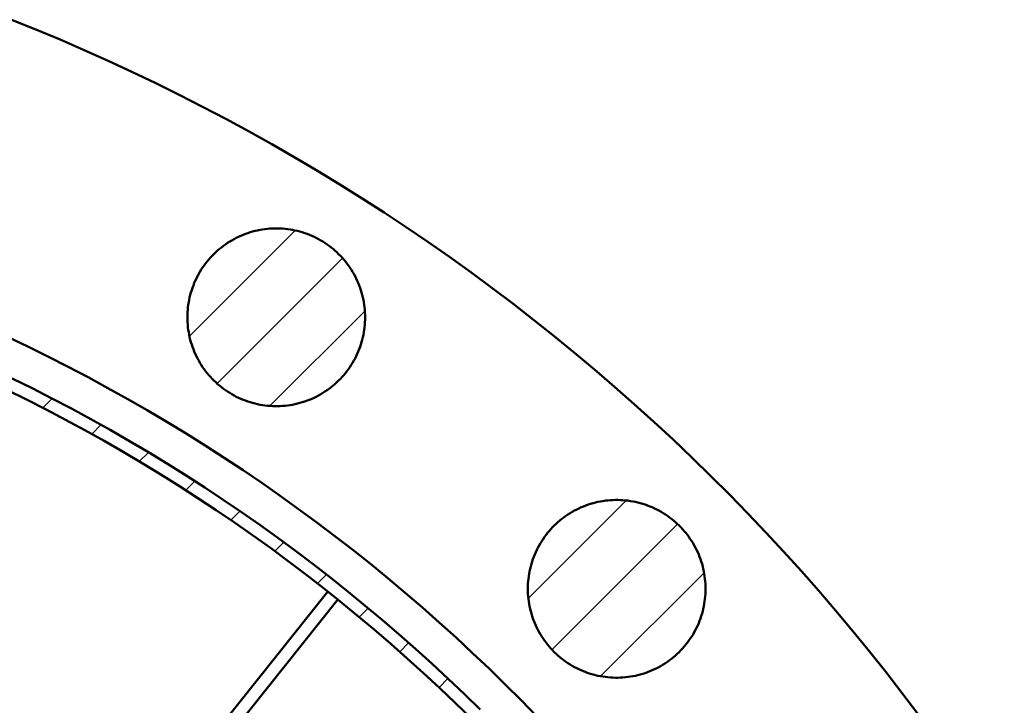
# Model space of a CAD drawing. Header units: millimetres. Extents: x 0 to 841, y 0 to 594.
# Tile 250 of 256: x 197 to 244, y 500 to 533. Entities that reach past the tile are written whole.
import ezdxf

# ---------------------------------------------------------------- set-up
doc = ezdxf.new("R2010")
doc.units = ezdxf.units.MM
doc.layers.add('ACH', color=7, linetype='CONTINUOUS', lineweight=13)
doc.layers.add('VIS', color=7, linetype='CONTINUOUS', lineweight=50)

msp = doc.modelspace()

# ---------------------------------------------------------------- hatches: boundary and pattern name
at = {"layer": 'ACH'}
h = msp.add_hatch(dxfattribs=at)
h.set_pattern_fill('ANSI31', scale=0.8)
h.paths.add_polyline_path([(244.3, 440), (244.29, 438.676), (244.258, 437.352), (244.206, 436.029), (244.134, 434.707), (244.04, 433.386), (243.926, 432.067), (243.791, 430.749), (243.635, 429.434), (243.459, 428.122), (243.262, 426.813), (243.045, 425.506), (242.807, 424.204), (242.548, 422.905), (242.27, 421.611), (241.971, 420.321), (241.652, 419.035), (241.312, 417.756), (240.953, 416.481), (240.573, 415.212), (240.174, 413.95), (239.755, 412.694), (239.316, 411.444), (238.858, 410.202), (238.38, 408.967), (237.883, 407.74), (237.367, 406.52), (236.831, 405.309), (236.277, 404.107), (235.704, 402.913), (235.112, 401.729), (234.501, 400.554), (233.873, 399.388), (233.226, 398.233), (232.561, 397.088), (231.878, 395.953), (231.177, 394.83), (230.459, 393.717), (229.723, 392.616), (228.97, 391.527), (228.2, 390.45), (227.413, 389.385), (226.61, 388.332), (225.79, 387.292), (224.954, 386.265), (224.102, 385.252), (223.234, 384.251), (222.351, 383.265), (221.452, 382.293), (220.538, 381.335), (219.609, 380.391), (218.665, 379.462), (217.707, 378.548), (216.735, 377.649), (215.749, 376.766), (214.748, 375.898), (213.735, 375.046), (212.708, 374.21), (211.668, 373.39), (210.615, 372.587), (209.55, 371.8), (208.473, 371.03), (207.384, 370.277), (206.283, 369.541), (205.17, 368.823), (204.047, 368.122), (202.912, 367.439), (201.767, 366.774), (200.612, 366.127), (199.446, 365.499), (198.271, 364.888), (197.087, 364.296), (195.893, 363.723), (194.691, 363.169), (193.48, 362.633), (192.26, 362.117), (191.033, 361.62), (189.798, 361.142), (188.556, 360.684), (187.306, 360.245), (186.05, 359.826), (184.788, 359.427), (183.519, 359.047), (182.244, 358.688), (180.965, 358.348), (179.679, 358.029), (178.389, 357.73), (177.095, 357.452), (175.796, 357.193), (174.494, 356.955), (173.187, 356.738), (171.878, 356.541), (170.566, 356.365), (169.251, 356.209), (167.933, 356.074), (166.614, 355.96), (165.293, 355.866), (163.971, 355.794), (162.648, 355.742), (161.324, 355.71), (160, 355.7), (158.676, 355.71), (157.352, 355.742), (156.029, 355.794), (154.707, 355.866), (153.386, 355.96), (152.067, 356.074), (150.749, 356.209), (149.434, 356.365), (148.122, 356.541), (146.813, 356.738), (145.506, 356.955), (144.204, 357.193), (142.905, 357.452), (141.611, 357.73), (140.321, 358.029), (139.035, 358.348), (137.756, 358.688), (136.481, 359.047), (135.212, 359.427), (133.95, 359.826), (132.694, 360.245), (131.444, 360.684), (130.202, 361.142), (128.967, 361.62), (127.74, 362.117), (126.52, 362.633), (125.309, 363.169), (124.107, 363.723), (122.913, 364.296), (121.729, 364.888), (120.554, 365.499), (119.388, 366.127), (118.233, 366.774), (117.088, 367.439), (115.953, 368.122), (114.83, 368.823), (113.717, 369.541), (112.616, 370.277), (111.527, 371.03), (110.45, 371.8), (109.385, 372.587), (108.332, 373.39), (107.292, 374.21), (106.265, 375.046), (105.252, 375.898), (104.251, 376.766), (103.265, 377.649), (102.293, 378.548), (101.335, 379.462), (100.391, 380.391), (99.462, 381.335), (98.548, 382.293), (97.649, 383.265), (96.766, 384.251), (95.898, 385.252), (95.046, 386.265), (94.21, 387.292), (93.39, 388.332), (92.587, 389.385), (91.8, 390.45), (91.03, 391.527), (90.277, 392.616), (89.541, 393.717), (88.823, 394.83), (88.122, 395.953), (87.439, 397.088), (86.774, 398.233), (86.127, 399.388), (85.499, 400.554), (84.888, 401.729), (84.296, 402.913), (83.723, 404.107), (83.169, 405.309), (82.633, 406.52), (82.117, 407.74), (81.62, 408.967), (81.142, 410.202), (80.684, 411.444), (80.245, 412.694), (79.826, 413.95), (79.427, 415.212), (79.047, 416.481), (78.688, 417.756), (78.348, 419.035), (78.029, 420.321), (77.73, 421.611), (77.452, 422.905), (77.193, 424.204), (76.955, 425.506), (76.738, 426.813), (76.541, 428.122), (76.365, 429.434), (76.209, 430.749), (76.074, 432.067), (75.96, 433.386), (75.866, 434.707), (75.794, 436.029), (75.742, 437.352), (75.71, 438.676), (75.7, 440), (75.71, 441.324), (75.742, 442.648), (75.794, 443.971), (75.866, 445.293), (75.96, 446.614), (76.074, 447.933), (76.209, 449.251), (76.365, 450.566), (76.541, 451.878), (76.738, 453.187), (76.955, 454.494), (77.193, 455.796), (77.452, 457.095), (77.73, 458.389), (78.029, 459.679), (78.348, 460.965), (78.688, 462.244), (79.047, 463.519), (79.427, 464.788), (79.826, 466.05), (80.245, 467.306), (80.684, 468.556), (81.142, 469.798), (81.62, 471.033), (82.117, 472.26), (82.633, 473.48), (83.169, 474.691), (83.723, 475.893), (84.296, 477.087), (84.888, 478.271), (85.499, 479.446), (86.127, 480.612), (86.774, 481.767), (87.439, 482.912), (88.122, 484.047), (88.823, 485.17), (89.541, 486.283), (90.277, 487.384), (91.03, 488.473), (91.8, 489.55), (92.587, 490.615), (93.39, 491.668), (94.21, 492.708), (95.046, 493.735), (95.898, 494.748), (96.766, 495.749), (97.649, 496.735), (98.548, 497.707), (99.462, 498.665), (100.391, 499.609), (101.335, 500.538), (102.293, 501.452), (103.265, 502.351), (104.251, 503.234), (105.252, 504.102), (106.265, 504.954), (107.292, 505.79), (108.332, 506.61), (109.385, 507.413), (110.45, 508.2), (111.527, 508.97), (112.616, 509.723), (113.717, 510.459), (114.83, 511.177), (115.953, 511.878), (117.088, 512.561), (118.233, 513.226), (119.388, 513.873), (120.554, 514.501), (121.729, 515.112), (122.913, 515.704), (124.107, 516.277), (125.309, 516.831), (126.52, 517.367), (127.74, 517.883), (128.967, 518.38), (130.202, 518.858), (131.444, 519.316), (132.694, 519.755), (133.95, 520.174), (135.212, 520.573), (136.481, 520.953), (137.756, 521.312), (139.035, 521.652), (140.321, 521.971), (141.611, 522.27), (142.905, 522.548), (144.204, 522.807), (145.506, 523.045), (146.813, 523.262), (148.122, 523.459), (149.434, 523.635), (150.749, 523.791), (152.067, 523.926), (153.386, 524.04), (154.707, 524.134), (156.029, 524.206), (157.352, 524.258), (158.676, 524.29), (160, 524.3), (161.324, 524.29), (162.648, 524.258), (163.971, 524.206), (165.293, 524.134), (166.614, 524.04), (167.933, 523.926), (169.251, 523.791), (170.566, 523.635), (171.878, 523.459), (173.187, 523.262), (174.494, 523.045), (175.796, 522.807), (177.095, 522.548), (178.389, 522.27), (179.679, 521.971), (180.965, 521.652), (182.244, 521.312), (183.519, 520.953), (184.788, 520.573), (186.05, 520.174), (187.306, 519.755), (188.556, 519.316), (189.798, 518.858), (191.033, 518.38), (192.26, 517.883), (193.48, 517.367), (194.691, 516.831), (195.893, 516.277), (197.087, 515.704), (198.271, 515.112), (199.446, 514.501), (200.612, 513.873), (201.767, 513.226), (202.912, 512.561), (204.047, 511.878), (205.17, 511.177), (206.283, 510.459), (207.384, 509.723), (208.473, 508.97), (209.55, 508.2), (210.615, 507.413), (211.668, 506.61), (212.708, 505.79), (213.735, 504.954), (214.748, 504.102), (215.749, 503.234), (216.735, 502.351), (217.707, 501.452), (218.665, 500.538), (219.609, 499.609), (220.538, 498.665), (221.452, 497.707), (222.351, 496.735), (223.234, 495.749), (224.102, 494.748), (224.954, 493.735), (225.79, 492.708), (226.61, 491.668), (227.413, 490.615), (228.2, 489.55), (228.97, 488.473), (229.723, 487.384), (230.459, 486.283), (231.177, 485.17), (231.878, 484.047), (232.561, 482.912), (233.226, 481.767), (233.873, 480.612), (234.501, 479.446), (235.112, 478.271), (235.704, 477.087), (236.277, 475.893), (236.831, 474.691), (237.367, 473.48), (237.883, 472.26), (238.38, 471.033), (238.858, 469.798), (239.316, 468.556), (239.755, 467.306), (240.174, 466.05), (240.573, 464.788), (240.953, 463.519), (241.312, 462.244), (241.652, 460.965), (241.971, 459.679), (242.27, 458.389), (242.548, 457.095), (242.807, 455.796), (243.045, 454.494), (243.262, 453.187), (243.459, 451.878), (243.635, 450.566), (243.791, 449.251), (243.926, 447.933), (244.04, 446.614), (244.134, 445.293), (244.206, 443.971), (244.258, 442.648), (244.29, 441.324)])
h.paths.add_polyline_path([(243.7, 440), (243.69, 441.315), (243.659, 442.629), (243.607, 443.943), (243.535, 445.256), (243.442, 446.567), (243.329, 447.877), (243.195, 449.185), (243.04, 450.49), (242.865, 451.793), (242.67, 453.094), (242.454, 454.39), (242.217, 455.684), (241.961, 456.973), (241.684, 458.259), (241.387, 459.539), (241.07, 460.815), (240.733, 462.086), (240.377, 463.352), (240, 464.611), (239.603, 465.865), (239.187, 467.112), (238.752, 468.352), (238.297, 469.586), (237.822, 470.812), (237.329, 472.031), (236.816, 473.241), (236.284, 474.444), (235.734, 475.638), (235.165, 476.823), (234.577, 477.999), (233.971, 479.166), (233.347, 480.323), (232.704, 481.47), (232.044, 482.607), (231.366, 483.733), (230.67, 484.849), (229.957, 485.953), (229.227, 487.046), (228.479, 488.128), (227.715, 489.198), (226.934, 490.255), (226.136, 491.3), (225.322, 492.333), (224.492, 493.352), (223.646, 494.359), (222.784, 495.352), (221.907, 496.331), (221.015, 497.297), (220.107, 498.248), (219.185, 499.185), (218.248, 500.107), (217.297, 501.015), (216.331, 501.907), (215.352, 502.784), (214.359, 503.646), (213.352, 504.492), (212.333, 505.322), (211.3, 506.136), (210.255, 506.934), (209.198, 507.715), (208.128, 508.479), (207.046, 509.227), (205.953, 509.957), (204.849, 510.67), (203.733, 511.366), (202.607, 512.044), (201.47, 512.704), (200.323, 513.347), (199.166, 513.971), (197.999, 514.577), (196.823, 515.165), (195.638, 515.734), (194.444, 516.284), (193.241, 516.816), (192.031, 517.329), (190.812, 517.822), (189.586, 518.297), (188.352, 518.752), (187.112, 519.187), (185.865, 519.603), (184.611, 520), (183.352, 520.377), (182.086, 520.733), (180.815, 521.07), (179.539, 521.387), (178.259, 521.684), (176.973, 521.961), (175.684, 522.217), (174.39, 522.454), (173.094, 522.67), (171.793, 522.865), (170.49, 523.04), (169.185, 523.195), (167.877, 523.329), (166.567, 523.442), (165.256, 523.535), (163.943, 523.607), (162.629, 523.659), (161.315, 523.69), (160, 523.7), (158.685, 523.69), (157.371, 523.659), (156.057, 523.607), (154.744, 523.535), (153.433, 523.442), (152.123, 523.329), (150.815, 523.195), (149.51, 523.04), (148.207, 522.865), (146.906, 522.67), (145.61, 522.454), (144.316, 522.217), (143.027, 521.961), (141.741, 521.684), (140.461, 521.387), (139.185, 521.07), (137.914, 520.733), (136.648, 520.377), (135.389, 520), (134.135, 519.603), (132.888, 519.187), (131.648, 518.752), (130.414, 518.297), (129.188, 517.822), (127.969, 517.329), (126.759, 516.816), (125.556, 516.284), (124.362, 515.734), (123.177, 515.165), (122.001, 514.577), (120.834, 513.971), (119.677, 513.347), (118.53, 512.704), (117.393, 512.044), (116.267, 511.366), (115.151, 510.67), (114.047, 509.957), (112.954, 509.227), (111.872, 508.479), (110.802, 507.715), (109.745, 506.934), (108.7, 506.136), (107.667, 505.322), (106.648, 504.492), (105.641, 503.646), (104.648, 502.784), (103.669, 501.907), (102.703, 501.015), (101.752, 500.107), (100.815, 499.185), (99.893, 498.248), (98.985, 497.297), (98.093, 496.331), (97.216, 495.352), (96.354, 494.359), (95.508, 493.352), (94.678, 492.333), (93.864, 491.3), (93.066, 490.255), (92.285, 489.198), (91.521, 488.128), (90.773, 487.046), (90.043, 485.953), (89.33, 484.849), (88.634, 483.733), (87.956, 482.607), (87.296, 481.47), (86.653, 480.323), (86.029, 479.166), (85.423, 477.999), (84.835, 476.823), (84.266, 475.638), (83.716, 474.444), (83.184, 473.241), (82.671, 472.031), (82.178, 470.812), (81.703, 469.586), (81.248, 468.352), (80.813, 467.112), (80.397, 465.865), (80, 464.611), (79.623, 463.352), (79.267, 462.086), (78.93, 460.815), (78.613, 459.539), (78.316, 458.259), (78.039, 456.973), (77.783, 455.684), (77.546, 454.39), (77.33, 453.094), (77.135, 451.793), (76.96, 450.49), (76.805, 449.185), (76.671, 447.877), (76.558, 446.567), (76.465, 445.256), (76.393, 443.943), (76.341, 442.629), (76.31, 441.315), (76.3, 440), (76.31, 438.685), (76.341, 437.371), (76.393, 436.057), (76.465, 434.744), (76.558, 433.433), (76.671, 432.123), (76.805, 430.815), (76.96, 429.51), (77.135, 428.207), (77.33, 426.906), (77.546, 425.61), (77.783, 424.316), (78.039, 423.027), (78.316, 421.741), (78.613, 420.461), (78.93, 419.185), (79.267, 417.914), (79.623, 416.648), (80, 415.389), (80.397, 414.135), (80.813, 412.888), (81.248, 411.648), (81.703, 410.414), (82.178, 409.188), (82.671, 407.969), (83.184, 406.759), (83.716, 405.556), (84.266, 404.362), (84.835, 403.177), (85.423, 402.001), (86.029, 400.834), (86.653, 399.677), (87.296, 398.53), (87.956, 397.393), (88.634, 396.267), (89.33, 395.151), (90.043, 394.047), (90.773, 392.954), (91.521, 391.872), (92.285, 390.802), (93.066, 389.745), (93.864, 388.7), (94.678, 387.667), (95.508, 386.648), (96.354, 385.641), (97.216, 384.648), (98.093, 383.669), (98.985, 382.703), (99.893, 381.752), (100.815, 380.815), (101.752, 379.893), (102.703, 378.985), (103.669, 378.093), (104.648, 377.216), (105.641, 376.354), (106.648, 375.508), (107.667, 374.678), (108.7, 373.864), (109.745, 373.066), (110.802, 372.285), (111.872, 371.521), (112.954, 370.773), (114.047, 370.043), (115.151, 369.33), (116.267, 368.634), (117.393, 367.956), (118.53, 367.296), (119.677, 366.653), (120.834, 366.029), (122.001, 365.423), (123.177, 364.835), (124.362, 364.266), (125.556, 363.716), (126.759, 363.184), (127.969, 362.671), (129.188, 362.178), (130.414, 361.703), (131.648, 361.248), (132.888, 360.813), (134.135, 360.397), (135.389, 360), (136.648, 359.623), (137.914, 359.267), (139.185, 358.93), (140.461, 358.613), (141.741, 358.316), (143.027, 358.039), (144.316, 357.783), (145.61, 357.546), (146.906, 357.33), (148.207, 357.135), (149.51, 356.96), (150.815, 356.805), (152.123, 356.671), (153.433, 356.558), (154.744, 356.465), (156.057, 356.393), (157.371, 356.341), (158.685, 356.31), (160, 356.3), (161.315, 356.31), (162.629, 356.341), (163.943, 356.393), (165.256, 356.465), (166.567, 356.558), (167.877, 356.671), (169.185, 356.805), (170.49, 356.96), (171.793, 357.135), (173.094, 357.33), (174.39, 357.546), (175.684, 357.783), (176.973, 358.039), (178.259, 358.316), (179.539, 358.613), (180.815, 358.93), (182.086, 359.267), (183.352, 359.623), (184.611, 360), (185.865, 360.397), (187.112, 360.813), (188.352, 361.248), (189.586, 361.703), (190.812, 362.178), (192.031, 362.671), (193.241, 363.184), (194.444, 363.716), (195.638, 364.266), (196.823, 364.835), (197.999, 365.423), (199.166, 366.029), (200.323, 366.653), (201.47, 367.296), (202.607, 367.956), (203.733, 368.634), (204.849, 369.33), (205.953, 370.043), (207.046, 370.773), (208.128, 371.521), (209.198, 372.285), (210.255, 373.066), (211.3, 373.864), (212.333, 374.678), (213.352, 375.508), (214.359, 376.354), (215.352, 377.216), (216.331, 378.093), (217.297, 378.985), (218.248, 379.893), (219.185, 380.815), (220.107, 381.752), (221.015, 382.703), (221.907, 383.669), (222.784, 384.648), (223.646, 385.641), (224.492, 386.648), (225.322, 387.667), (226.136, 388.7), (226.934, 389.745), (227.715, 390.802), (228.479, 391.872), (229.227, 392.954), (229.957, 394.047), (230.67, 395.151), (231.366, 396.267), (232.044, 397.393), (232.704, 398.53), (233.347, 399.677), (233.971, 400.834), (234.577, 402.001), (235.165, 403.177), (235.734, 404.362), (236.284, 405.556), (236.816, 406.759), (237.329, 407.969), (237.822, 409.188), (238.297, 410.414), (238.752, 411.648), (239.187, 412.888), (239.603, 414.135), (240, 415.389), (240.377, 416.648), (240.733, 417.914), (241.07, 419.185), (241.387, 420.461), (241.684, 421.741), (241.961, 423.027), (242.217, 424.316), (242.454, 425.61), (242.67, 426.906), (242.865, 428.207), (243.04, 429.51), (243.195, 430.815), (243.329, 432.123), (243.442, 433.433), (243.535, 434.744), (243.607, 436.057), (243.659, 437.371), (243.69, 438.685)], flags=16)
h = msp.add_hatch(dxfattribs=at)
h.set_pattern_fill('ANSI31', scale=0.8)
h.paths.add_polyline_path([(213.729, 518.745), (213.727, 518.625), (213.722, 518.505), (213.714, 518.385), (213.702, 518.265), (213.686, 518.146), (213.668, 518.027), (213.646, 517.909), (213.621, 517.791), (213.592, 517.674), (213.56, 517.558), (213.525, 517.443), (213.486, 517.33), (213.445, 517.217), (213.4, 517.105), (213.352, 516.995), (213.301, 516.886), (213.246, 516.778), (213.189, 516.673), (213.129, 516.568), (213.066, 516.466), (213, 516.365), (212.931, 516.267), (212.86, 516.17), (212.786, 516.075), (212.709, 515.983), (212.629, 515.893), (212.547, 515.805), (212.463, 515.719), (212.376, 515.636), (212.287, 515.555), (212.195, 515.477), (212.102, 515.401), (212.006, 515.328), (211.908, 515.258), (211.809, 515.191), (211.707, 515.126), (211.604, 515.065), (211.499, 515.006), (211.392, 514.95), (211.284, 514.898), (211.175, 514.848), (211.064, 514.802), (210.951, 514.759), (210.838, 514.718), (210.723, 514.682), (210.608, 514.648), (210.492, 514.618), (210.374, 514.591), (210.256, 514.567), (210.138, 514.547), (210.019, 514.53), (209.899, 514.516), (209.779, 514.506), (209.659, 514.499), (209.539, 514.496), (209.419, 514.496), (209.299, 514.499), (209.179, 514.506), (209.059, 514.516), (208.939, 514.53), (208.82, 514.547), (208.702, 514.567), (208.584, 514.591), (208.466, 514.618), (208.35, 514.648), (208.234, 514.682), (208.12, 514.718), (208.007, 514.759), (207.894, 514.802), (207.783, 514.848), (207.674, 514.898), (207.566, 514.95), (207.459, 515.006), (207.354, 515.065), (207.251, 515.126), (207.149, 515.191), (207.05, 515.258), (206.952, 515.328), (206.856, 515.401), (206.763, 515.477), (206.671, 515.555), (206.582, 515.636), (206.495, 515.719), (206.411, 515.805), (206.329, 515.893), (206.249, 515.983), (206.172, 516.075), (206.098, 516.17), (206.027, 516.267), (205.958, 516.365), (205.892, 516.466), (205.829, 516.568), (205.769, 516.673), (205.712, 516.778), (205.657, 516.886), (205.606, 516.995), (205.558, 517.105), (205.513, 517.217), (205.472, 517.33), (205.433, 517.443), (205.398, 517.558), (205.366, 517.674), (205.337, 517.791), (205.312, 517.909), (205.29, 518.027), (205.271, 518.146), (205.256, 518.265), (205.244, 518.385), (205.236, 518.505), (205.231, 518.625), (205.229, 518.745), (205.231, 518.866), (205.236, 518.986), (205.244, 519.106), (205.256, 519.225), (205.271, 519.345), (205.29, 519.464), (205.312, 519.582), (205.337, 519.699), (205.366, 519.816), (205.398, 519.932), (205.433, 520.047), (205.472, 520.161), (205.513, 520.274), (205.558, 520.386), (205.606, 520.496), (205.657, 520.605), (205.712, 520.712), (205.769, 520.818), (205.829, 520.922), (205.892, 521.025), (205.958, 521.125), (206.027, 521.224), (206.098, 521.321), (206.172, 521.415), (206.249, 521.508), (206.329, 521.598), (206.411, 521.686), (206.495, 521.772), (206.582, 521.855), (206.671, 521.936), (206.763, 522.014), (206.856, 522.089), (206.952, 522.162), (207.05, 522.232), (207.149, 522.3), (207.251, 522.364), (207.354, 522.426), (207.459, 522.485), (207.566, 522.54), (207.674, 522.593), (207.783, 522.642), (207.894, 522.689), (208.007, 522.732), (208.12, 522.772), (208.234, 522.809), (208.35, 522.843), (208.466, 522.873), (208.584, 522.9), (208.702, 522.924), (208.82, 522.944), (208.939, 522.961), (209.059, 522.975), (209.179, 522.985), (209.299, 522.992), (209.419, 522.995), (209.539, 522.995), (209.659, 522.992), (209.779, 522.985), (209.899, 522.975), (210.019, 522.961), (210.138, 522.944), (210.256, 522.924), (210.374, 522.9), (210.492, 522.873), (210.608, 522.843), (210.723, 522.809), (210.838, 522.772), (210.951, 522.732), (211.064, 522.689), (211.175, 522.642), (211.284, 522.593), (211.392, 522.54), (211.499, 522.485), (211.604, 522.426), (211.707, 522.364), (211.809, 522.3), (211.908, 522.232), (212.006, 522.162), (212.102, 522.089), (212.195, 522.014), (212.287, 521.936), (212.376, 521.855), (212.463, 521.772), (212.547, 521.686), (212.629, 521.598), (212.709, 521.508), (212.786, 521.415), (212.86, 521.321), (212.931, 521.224), (213, 521.125), (213.066, 521.025), (213.129, 520.922), (213.189, 520.818), (213.246, 520.712), (213.301, 520.605), (213.352, 520.496), (213.4, 520.386), (213.445, 520.274), (213.486, 520.161), (213.525, 520.047), (213.56, 519.932), (213.592, 519.816), (213.621, 519.699), (213.646, 519.582), (213.668, 519.464), (213.686, 519.345), (213.702, 519.225), (213.714, 519.106), (213.722, 518.986), (213.727, 518.866)])
h = msp.add_hatch(dxfattribs=at)
h.set_pattern_fill('ANSI31', scale=0.8)
h.paths.add_polyline_path([(230.011, 505.761), (230.009, 505.641), (230.004, 505.52), (229.996, 505.401), (229.984, 505.281), (229.968, 505.162), (229.95, 505.043), (229.928, 504.924), (229.902, 504.807), (229.874, 504.69), (229.842, 504.574), (229.807, 504.459), (229.768, 504.345), (229.726, 504.232), (229.682, 504.121), (229.634, 504.01), (229.583, 503.901), (229.528, 503.794), (229.471, 503.688), (229.411, 503.584), (229.348, 503.482), (229.282, 503.381), (229.213, 503.282), (229.142, 503.186), (229.068, 503.091), (228.991, 502.998), (228.911, 502.908), (228.829, 502.82), (228.745, 502.735), (228.658, 502.651), (228.569, 502.571), (228.477, 502.492), (228.384, 502.417), (228.288, 502.344), (228.19, 502.274), (228.091, 502.206), (227.989, 502.142), (227.886, 502.08), (227.781, 502.022), (227.674, 501.966), (227.566, 501.913), (227.457, 501.864), (227.346, 501.817), (227.233, 501.774), (227.12, 501.734), (227.005, 501.697), (226.89, 501.664), (226.774, 501.633), (226.656, 501.606), (226.538, 501.583), (226.42, 501.562), (226.301, 501.545), (226.181, 501.532), (226.061, 501.522), (225.941, 501.515), (225.821, 501.511), (225.701, 501.511), (225.581, 501.515), (225.46, 501.522), (225.341, 501.532), (225.221, 501.545), (225.102, 501.562), (224.983, 501.583), (224.866, 501.606), (224.748, 501.633), (224.632, 501.664), (224.516, 501.697), (224.402, 501.734), (224.289, 501.774), (224.176, 501.817), (224.065, 501.864), (223.956, 501.913), (223.848, 501.966), (223.741, 502.022), (223.636, 502.08), (223.533, 502.142), (223.431, 502.206), (223.331, 502.274), (223.234, 502.344), (223.138, 502.417), (223.044, 502.492), (222.953, 502.571), (222.864, 502.651), (222.777, 502.735), (222.693, 502.82), (222.611, 502.908), (222.531, 502.998), (222.454, 503.091), (222.38, 503.186), (222.309, 503.282), (222.24, 503.381), (222.174, 503.482), (222.111, 503.584), (222.051, 503.688), (221.993, 503.794), (221.939, 503.901), (221.888, 504.01), (221.84, 504.121), (221.795, 504.232), (221.754, 504.345), (221.715, 504.459), (221.68, 504.574), (221.648, 504.69), (221.619, 504.807), (221.594, 504.924), (221.572, 505.043), (221.553, 505.162), (221.538, 505.281), (221.526, 505.401), (221.518, 505.52), (221.513, 505.641), (221.511, 505.761), (221.513, 505.881), (221.518, 506.001), (221.526, 506.121), (221.538, 506.241), (221.553, 506.36), (221.572, 506.479), (221.594, 506.597), (221.619, 506.715), (221.648, 506.832), (221.68, 506.948), (221.715, 507.063), (221.754, 507.177), (221.795, 507.29), (221.84, 507.401), (221.888, 507.512), (221.939, 507.62), (221.993, 507.728), (222.051, 507.834), (222.111, 507.938), (222.174, 508.04), (222.24, 508.141), (222.309, 508.24), (222.38, 508.336), (222.454, 508.431), (222.531, 508.523), (222.611, 508.614), (222.693, 508.702), (222.777, 508.787), (222.864, 508.871), (222.953, 508.951), (223.044, 509.029), (223.138, 509.105), (223.234, 509.178), (223.331, 509.248), (223.431, 509.315), (223.533, 509.38), (223.636, 509.442), (223.741, 509.5), (223.848, 509.556), (223.956, 509.608), (224.065, 509.658), (224.176, 509.704), (224.289, 509.748), (224.402, 509.788), (224.516, 509.825), (224.632, 509.858), (224.748, 509.889), (224.866, 509.916), (224.983, 509.939), (225.102, 509.96), (225.221, 509.977), (225.341, 509.99), (225.46, 510), (225.581, 510.007), (225.701, 510.011), (225.821, 510.011), (225.941, 510.007), (226.061, 510), (226.181, 509.99), (226.301, 509.977), (226.42, 509.96), (226.538, 509.939), (226.656, 509.916), (226.774, 509.889), (226.89, 509.858), (227.005, 509.825), (227.12, 509.788), (227.233, 509.748), (227.346, 509.704), (227.457, 509.658), (227.566, 509.608), (227.674, 509.556), (227.781, 509.5), (227.886, 509.442), (227.989, 509.38), (228.091, 509.315), (228.19, 509.248), (228.288, 509.178), (228.384, 509.105), (228.477, 509.029), (228.569, 508.951), (228.658, 508.871), (228.745, 508.787), (228.829, 508.702), (228.911, 508.614), (228.991, 508.523), (229.068, 508.431), (229.142, 508.336), (229.213, 508.24), (229.282, 508.141), (229.348, 508.04), (229.411, 507.938), (229.471, 507.834), (229.528, 507.728), (229.583, 507.62), (229.634, 507.512), (229.682, 507.401), (229.726, 507.29), (229.768, 507.177), (229.807, 507.063), (229.842, 506.948), (229.874, 506.832), (229.902, 506.715), (229.928, 506.597), (229.95, 506.479), (229.968, 506.36), (229.984, 506.241), (229.996, 506.121), (230.004, 506.001), (230.009, 505.881)])
h = msp.add_hatch(dxfattribs=at)
h.set_pattern_fill('ANSI31', scale=0.8)
h.paths.add_polyline_path([(212.42, 505.252), (197.207, 486.176), (196.738, 486.55), (211.951, 505.626), (212.01, 505.579), (212.069, 505.533), (212.127, 505.486), (212.186, 505.439), (212.245, 505.393), (212.303, 505.346), (212.362, 505.299), (212.42, 505.252)])

# ---------------------------------------------------------------- linework, layer by layer
at = {"layer": 'VIS'}
for points in [[(240.157, 499.79), (239.399, 500.793), (238.629, 501.786), (237.846, 502.769), (237.051, 503.742), (236.244, 504.706), (235.425, 505.659), (234.594, 506.601), (233.751, 507.533), (232.897, 508.455), (232.031, 509.365), (231.154, 510.265), (230.265, 511.154), (229.365, 512.031), (228.455, 512.897), (227.533, 513.751), (226.601, 514.594), (225.659, 515.425), (224.706, 516.244), (223.742, 517.051), (222.769, 517.846), (221.786, 518.629), (220.793, 519.399), (219.79, 520.157), (218.779, 520.902), (217.757, 521.634), (216.727, 522.353), (215.688, 523.06), (214.639, 523.753), (213.583, 524.433), (212.517, 525.099), (211.444, 525.753), (210.362, 526.392), (209.273, 527.018), (208.175, 527.631), (207.07, 528.229), (205.958, 528.814), (204.838, 529.384), (203.712, 529.941), (202.578, 530.483), (201.438, 531.011), (200.291, 531.524), (199.137, 532.023), (197.978, 532.508), (196.812, 532.978)], [(213.729, 518.745), (213.727, 518.625), (213.722, 518.505), (213.714, 518.385), (213.702, 518.265), (213.686, 518.146), (213.668, 518.027), (213.646, 517.909), (213.621, 517.791), (213.592, 517.674), (213.56, 517.558), (213.525, 517.443), (213.486, 517.33), (213.445, 517.217), (213.4, 517.105), (213.352, 516.995), (213.301, 516.886), (213.246, 516.778), (213.189, 516.673), (213.129, 516.568), (213.066, 516.466), (213, 516.365), (212.931, 516.267), (212.86, 516.17), (212.786, 516.075), (212.709, 515.983), (212.629, 515.893), (212.547, 515.805), (212.463, 515.719), (212.376, 515.636), (212.287, 515.555), (212.195, 515.477), (212.102, 515.401), (212.006, 515.328), (211.908, 515.258), (211.809, 515.191), (211.707, 515.126), (211.604, 515.065), (211.499, 515.006), (211.392, 514.95), (211.284, 514.898), (211.175, 514.848), (211.064, 514.802), (210.951, 514.759), (210.838, 514.718), (210.723, 514.682), (210.608, 514.648), (210.492, 514.618), (210.374, 514.591), (210.256, 514.567), (210.138, 514.547), (210.019, 514.53), (209.899, 514.516), (209.779, 514.506), (209.659, 514.499), (209.539, 514.496), (209.419, 514.496), (209.299, 514.499), (209.179, 514.506), (209.059, 514.516), (208.939, 514.53), (208.82, 514.547), (208.702, 514.567), (208.584, 514.591), (208.466, 514.618), (208.35, 514.648), (208.234, 514.682), (208.12, 514.718), (208.007, 514.759), (207.894, 514.802), (207.783, 514.848), (207.674, 514.898), (207.566, 514.95), (207.459, 515.006), (207.354, 515.065), (207.251, 515.126), (207.149, 515.191), (207.05, 515.258), (206.952, 515.328), (206.856, 515.401), (206.763, 515.477), (206.671, 515.555), (206.582, 515.636), (206.495, 515.719), (206.411, 515.805), (206.329, 515.893), (206.249, 515.983), (206.172, 516.075), (206.098, 516.17), (206.027, 516.267), (205.958, 516.365), (205.892, 516.466), (205.829, 516.568), (205.769, 516.673), (205.712, 516.778), (205.657, 516.886), (205.606, 516.995), (205.558, 517.105), (205.513, 517.217), (205.472, 517.33), (205.433, 517.443), (205.398, 517.558), (205.366, 517.674), (205.337, 517.791), (205.312, 517.909), (205.29, 518.027), (205.271, 518.146), (205.256, 518.265), (205.244, 518.385), (205.236, 518.505), (205.231, 518.625), (205.229, 518.745), (205.231, 518.866), (205.236, 518.986), (205.244, 519.106), (205.256, 519.225), (205.271, 519.345), (205.29, 519.464), (205.312, 519.582), (205.337, 519.699), (205.366, 519.816), (205.398, 519.932), (205.433, 520.047), (205.472, 520.161), (205.513, 520.274), (205.558, 520.386), (205.606, 520.496), (205.657, 520.605), (205.712, 520.712), (205.769, 520.818), (205.829, 520.922), (205.892, 521.025), (205.958, 521.125), (206.027, 521.224), (206.098, 521.321), (206.172, 521.415), (206.249, 521.508), (206.329, 521.598), (206.411, 521.686), (206.495, 521.772), (206.582, 521.855), (206.671, 521.936), (206.763, 522.014), (206.856, 522.089), (206.952, 522.162), (207.05, 522.232), (207.149, 522.3), (207.251, 522.364), (207.354, 522.426), (207.459, 522.485), (207.566, 522.54), (207.674, 522.593), (207.783, 522.642), (207.894, 522.689), (208.007, 522.732), (208.12, 522.772), (208.234, 522.809), (208.35, 522.843), (208.466, 522.873), (208.584, 522.9), (208.702, 522.924), (208.82, 522.944), (208.939, 522.961), (209.059, 522.975), (209.179, 522.985), (209.299, 522.992), (209.419, 522.995), (209.539, 522.995), (209.659, 522.992), (209.779, 522.985), (209.899, 522.975), (210.019, 522.961), (210.138, 522.944), (210.256, 522.924), (210.374, 522.9), (210.492, 522.873), (210.608, 522.843), (210.723, 522.809), (210.838, 522.772), (210.951, 522.732), (211.064, 522.689), (211.175, 522.642), (211.284, 522.593), (211.392, 522.54), (211.499, 522.485), (211.604, 522.426), (211.707, 522.364), (211.809, 522.3), (211.908, 522.232), (212.006, 522.162), (212.102, 522.089), (212.195, 522.014), (212.287, 521.936), (212.376, 521.855), (212.463, 521.772), (212.547, 521.686), (212.629, 521.598), (212.709, 521.508), (212.786, 521.415), (212.86, 521.321), (212.931, 521.224), (213, 521.125), (213.066, 521.025), (213.129, 520.922), (213.189, 520.818), (213.246, 520.712), (213.301, 520.605), (213.352, 520.496), (213.4, 520.386), (213.445, 520.274), (213.486, 520.161), (213.525, 520.047), (213.56, 519.932), (213.592, 519.816), (213.621, 519.699), (213.646, 519.582), (213.668, 519.464), (213.686, 519.345), (213.702, 519.225), (213.714, 519.106), (213.722, 518.986), (213.727, 518.866), (213.729, 518.745)], [(221.947, 499.654), (221.192, 500.428), (220.428, 501.192), (219.654, 501.947), (218.871, 502.691), (218.079, 503.426), (217.277, 504.151), (216.466, 504.866), (215.647, 505.57), (214.818, 506.264), (213.981, 506.948), (213.136, 507.621), (212.282, 508.283), (211.42, 508.935), (210.55, 509.575), (209.671, 510.205), (208.785, 510.824), (207.891, 511.431), (206.99, 512.027), (206.081, 512.612), (205.165, 513.186), (204.242, 513.747), (203.312, 514.297), (202.375, 514.836), (201.431, 515.362), (200.481, 515.877), (199.524, 516.38), (198.561, 516.87), (197.592, 517.349), (196.617, 517.815)], [(196.849, 515.82), (197.799, 515.351), (198.743, 514.87), (199.68, 514.377), (200.612, 513.873), (201.537, 513.356), (202.455, 512.829), (203.367, 512.289), (204.272, 511.739), (205.17, 511.177), (206.061, 510.604), (206.945, 510.019), (207.821, 509.424), (208.689, 508.817), (209.55, 508.2), (210.403, 507.572), (211.249, 506.933), (212.086, 506.284), (212.914, 505.624), (213.735, 504.954), (214.547, 504.274), (215.35, 503.583), (216.145, 502.883), (216.931, 502.172), (217.707, 501.452), (218.475, 500.722), (219.233, 499.982)], [(196.587, 515.28), (197.53, 514.815), (198.467, 514.337), (199.398, 513.848), (200.323, 513.347), (201.241, 512.834), (202.153, 512.31), (203.059, 511.775), (203.957, 511.228), (204.849, 510.67), (205.733, 510.101), (206.61, 509.521), (207.48, 508.93), (208.343, 508.328), (209.198, 507.715), (210.045, 507.091), (210.884, 506.457), (211.715, 505.812), (212.538, 505.157), (213.352, 504.492), (214.159, 503.816), (214.956, 503.131), (215.745, 502.435), (216.525, 501.73), (217.297, 501.015), (218.059, 500.29), (218.812, 499.556)], [(230.011, 505.761), (230.009, 505.641), (230.004, 505.52), (229.996, 505.401), (229.984, 505.281), (229.968, 505.162), (229.95, 505.043), (229.928, 504.924), (229.902, 504.807), (229.874, 504.69), (229.842, 504.574), (229.807, 504.459), (229.768, 504.345), (229.726, 504.232), (229.682, 504.121), (229.634, 504.01), (229.583, 503.901), (229.528, 503.794), (229.471, 503.688), (229.411, 503.584), (229.348, 503.482), (229.282, 503.381), (229.213, 503.282), (229.142, 503.186), (229.068, 503.091), (228.991, 502.998), (228.911, 502.908), (228.829, 502.82), (228.745, 502.735), (228.658, 502.651), (228.569, 502.571), (228.477, 502.492), (228.384, 502.417), (228.288, 502.344), (228.19, 502.274), (228.091, 502.206), (227.989, 502.142), (227.886, 502.08), (227.781, 502.022), (227.674, 501.966), (227.566, 501.913), (227.457, 501.864), (227.346, 501.817), (227.233, 501.774), (227.12, 501.734), (227.005, 501.697), (226.89, 501.664), (226.774, 501.633), (226.656, 501.606), (226.538, 501.583), (226.42, 501.562), (226.301, 501.545), (226.181, 501.532), (226.061, 501.522), (225.941, 501.515), (225.821, 501.511), (225.701, 501.511), (225.581, 501.515), (225.46, 501.522), (225.341, 501.532), (225.221, 501.545), (225.102, 501.562), (224.983, 501.583), (224.866, 501.606), (224.748, 501.633), (224.632, 501.664), (224.516, 501.697), (224.402, 501.734), (224.289, 501.774), (224.176, 501.817), (224.065, 501.864), (223.956, 501.913), (223.848, 501.966), (223.741, 502.022), (223.636, 502.08), (223.533, 502.142), (223.431, 502.206), (223.331, 502.274), (223.234, 502.344), (223.138, 502.417), (223.044, 502.492), (222.953, 502.571), (222.864, 502.651), (222.777, 502.735), (222.693, 502.82), (222.611, 502.908), (222.531, 502.998), (222.454, 503.091), (222.38, 503.186), (222.309, 503.282), (222.24, 503.381), (222.174, 503.482), (222.111, 503.584), (222.051, 503.688), (221.993, 503.794), (221.939, 503.901), (221.888, 504.01), (221.84, 504.121), (221.795, 504.232), (221.754, 504.345), (221.715, 504.459), (221.68, 504.574), (221.648, 504.69), (221.619, 504.807), (221.594, 504.924), (221.572, 505.043), (221.553, 505.162), (221.538, 505.281), (221.526, 505.401), (221.518, 505.52), (221.513, 505.641), (221.511, 505.761), (221.513, 505.881), (221.518, 506.001), (221.526, 506.121), (221.538, 506.241), (221.553, 506.36), (221.572, 506.479), (221.594, 506.597), (221.619, 506.715), (221.648, 506.832), (221.68, 506.948), (221.715, 507.063), (221.754, 507.177), (221.795, 507.29), (221.84, 507.401), (221.888, 507.512), (221.939, 507.62), (221.993, 507.728), (222.051, 507.834), (222.111, 507.938), (222.174, 508.04), (222.24, 508.141), (222.309, 508.24), (222.38, 508.336), (222.454, 508.431), (222.531, 508.523), (222.611, 508.614), (222.693, 508.702), (222.777, 508.787), (222.864, 508.871), (222.953, 508.951), (223.044, 509.029), (223.138, 509.105), (223.234, 509.178), (223.331, 509.248), (223.431, 509.315), (223.533, 509.38), (223.636, 509.442), (223.741, 509.5), (223.848, 509.556), (223.956, 509.608), (224.065, 509.658), (224.176, 509.704), (224.289, 509.748), (224.402, 509.788), (224.516, 509.825), (224.632, 509.858), (224.748, 509.889), (224.866, 509.916), (224.983, 509.939), (225.102, 509.96), (225.221, 509.977), (225.341, 509.99), (225.46, 510), (225.581, 510.007), (225.701, 510.011), (225.821, 510.011), (225.941, 510.007), (226.061, 510), (226.181, 509.99), (226.301, 509.977), (226.42, 509.96), (226.538, 509.939), (226.656, 509.916), (226.774, 509.889), (226.89, 509.858), (227.005, 509.825), (227.12, 509.788), (227.233, 509.748), (227.346, 509.704), (227.457, 509.658), (227.566, 509.608), (227.674, 509.556), (227.781, 509.5), (227.886, 509.442), (227.989, 509.38), (228.091, 509.315), (228.19, 509.248), (228.288, 509.178), (228.384, 509.105), (228.477, 509.029), (228.569, 508.951), (228.658, 508.871), (228.745, 508.787), (228.829, 508.702), (228.911, 508.614), (228.991, 508.523), (229.068, 508.431), (229.142, 508.336), (229.213, 508.24), (229.282, 508.141), (229.348, 508.04), (229.411, 507.938), (229.471, 507.834), (229.528, 507.728), (229.583, 507.62), (229.634, 507.512), (229.682, 507.401), (229.726, 507.29), (229.768, 507.177), (229.807, 507.063), (229.842, 506.948), (229.874, 506.832), (229.902, 506.715), (229.928, 506.597), (229.95, 506.479), (229.968, 506.36), (229.984, 506.241), (229.996, 506.121), (230.004, 506.001), (230.009, 505.881), (230.011, 505.761)], [(196.738, 486.55), (211.951, 505.626)], [(211.951, 505.626), (212.03, 505.564), (212.108, 505.502), (212.186, 505.439), (212.264, 505.377), (212.342, 505.314), (212.42, 505.252)], [(197.207, 486.176), (212.42, 505.252)]]:
    msp.add_lwpolyline(points, dxfattribs=at)

doc.saveas('drawing.dxf')
